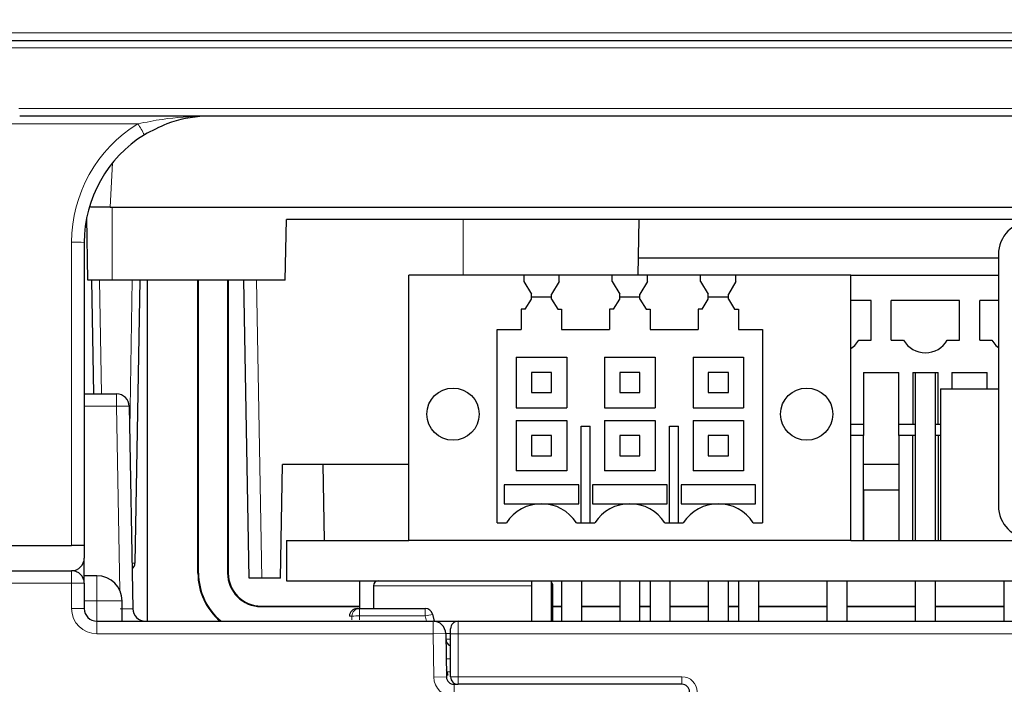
# Paper-space layout 'Blatt5' of a CAD drawing. Header units: millimetres. Extents: x 5 to 418, y 2 to 292.
# Tile 15 of 32: x 179 to 205, y 195 to 213. Entities that reach past the tile are written whole.
import ezdxf

# ---------------------------------------------------------------- set-up
doc = ezdxf.new("R2010")
doc.units = ezdxf.units.MM
doc.layers.add('SLD-0', color=7, linetype='Continuous')
doc.styles.add('SLDTEXTSTYLE0', font='TXT', dxfattribs={"width": 0.605})
doc.dimstyles.new('SLDDIMSTYLE5', dxfattribs={"dimtxt": 3.5, "dimasz": 3.5, "dimexe": 0, "dimexo": 0.0625, "dimgap": 0.875, "dimtad": 1, "dimlfac": 1.5, "dimrnd": 1e-09, "dimzin": 12, "dimdsep": 46, "dimtxsty": 'SLDTEXTSTYLE0', "dimsah": 1, "dimcen": 0.09, "dimadec": 0, "dimazin": 3, "dimtfac": 1, "dimtofl": 0, "dimtmove": 0, "dimatfit": 3, "dimfxl": 1, "dimfrac": 2, "dimtolj": 1, "dimtzin": 12, "dimarcsym": 0})

# ---------------------------------------------------------------- blocks, each defined once
blk = doc.blocks.new('_D_27')
at = {"layer": 'SLD-0'}
for p, q in [((202.209, 231.568), (134.212, 231.568)), ((135.212, 231.568), (135.212, 89.634)), ((174.887, 89.634), (134.212, 89.634))]:
    blk.add_line(p, q, dxfattribs=at)
for points in [[(135.212, 231.568), (134.752, 228.068), (135.672, 228.068)], [(135.212, 89.634), (135.672, 93.134), (134.752, 93.134)]]:
    blk.add_solid(points, dxfattribs=at)
at = {"layer": 'SLD-0', "insert": (130.7, 154.585), "char_height": 3.5, "attachment_point": 1, "rotation": 90, "style": 'SLDTEXTSTYLE0'}
blk.add_mtext('212,9', dxfattribs=at)
blk = doc.blocks.new('_D_35')
at = {"layer": 'SLD-0', "color": 7}
for p, q in [((166.22, 121.634), (166.22, 250.861)), ((279.553, 121.634), (279.553, 250.861)), ((166.22, 249.861), (279.553, 249.861))]:
    blk.add_line(p, q, dxfattribs=at)
for points in [[(166.22, 249.861), (169.72, 249.401), (169.72, 250.321)], [(279.553, 249.861), (276.053, 250.321), (276.053, 249.401)]]:
    blk.add_solid(points, dxfattribs=at)
at = {"layer": 'SLD-0', "color": 7, "insert": (218.876, 254.373), "char_height": 3.5, "attachment_point": 1, "style": 'SLDTEXTSTYLE0'}
blk.add_mtext('170', dxfattribs=at)

psp = doc.layouts.new('Blatt5')

# ---------------------------------------------------------------- linework, layer by layer
at = {"color": 7, "linetype": 'Continuous', "lineweight": 18}
for p, q in [((176.22, 212.6309), (269.5533, 212.6309)), ((266.9331, 212.2344), (178.8401, 212.2344)), ((179.1557, 210.6344), (266.6175, 210.6344)), ((182.3003, 210.2309), (176.2594, 210.2309)), ((181.63, 209.1994), (181.5689, 208.0344)), ((181.62, 206.101), (181.62, 208.0344)), ((190.8866, 207.701), (190.8866, 206.2344)), ((180.5533, 199.101), (180.5533, 207.1068)), ((181.2858, 206.101), (181.3382, 203.101)), ((182.0851, 202.1625), (182.1538, 206.101)), ((185.4334, 206.101), (185.5707, 198.2344)), ((181.7411, 202.7735), (181.7411, 203.101)), ((181.7411, 202.7735), (180.8866, 202.7735)), ((181.826, 197.9122), (181.7411, 202.7735)), ((180.8866, 198.7561), (180.8864, 198.7563)), ((180.5533, 198.4344), (180.5533, 198.101)), ((181.22, 198.301), (181.22, 197.6344)), ((183.9029, 198.3677), (183.8866, 198.3677)), ((184.6703, 198.3677), (184.6866, 198.3677)), ((180.5533, 198.101), (175.723, 198.101)), ((180.5533, 197.4344), (180.5533, 198.101)), ((180.8866, 198.101), (180.5533, 198.101)), ((188.5166, 198.0344), (192.0716, 198.0344)), ((192.0716, 198.0344), (192.6866, 198.0344)), ((193.22, 198.0344), (193.2566, 198.0344)), ((181.22, 197.6344), (180.8866, 197.6344)), ((181.22, 197.6344), (181.22, 197.101)), ((181.8866, 197.6344), (181.22, 197.6344)), ((180.8866, 197.4344), (180.5533, 197.4344)), ((185.5533, 197.4847), (185.5533, 197.501)), ((188.1524, 197.2378), (188.1524, 197.4344)), ((189.8851, 197.2378), (189.8851, 197.4344)), ((181.22, 197.101), (181.22, 196.7677)), ((187.9525, 197.2344), (187.8867, 197.2344)), ((187.8867, 197.2344), (187.8867, 197.2344)), ((187.9525, 197.1362), (187.9525, 197.2344)), ((188.1524, 197.2378), (188.1525, 197.1397)), ((189.8851, 197.2378), (188.1524, 197.2378)), ((189.9192, 197.101), (189.8851, 197.2378)), ((190.0924, 197.101), (190.0924, 196.7677)), ((190.7533, 197.101), (190.7533, 196.7677)), ((190.0924, 196.7677), (181.22, 196.7677)), ((190.4257, 196.7735), (190.0924, 196.7677)), ((190.1123, 195.625), (190.0924, 196.7677)), ((190.7533, 196.7677), (190.5533, 196.7677)), ((190.7533, 196.7677), (190.7533, 195.6344)), ((255.02, 196.7677), (190.7533, 196.7677)), ((190.4456, 195.6309), (190.1123, 195.625)), ((190.7533, 195.6344), (190.5533, 195.6344)), ((190.6454, 195.466), (190.6456, 195.4344)), ((190.6456, 195.4344), (190.6456, 195.101)), ((190.7533, 195.6344), (190.7533, 195.4344)), ((190.7533, 195.6344), (196.6627, 195.6344)), ((196.6627, 195.6344), (196.6627, 195.4344))]:
    psp.add_line(p, q, dxfattribs=at)
at = {"color": 7, "linetype": 'Continuous', "lineweight": 25}
for p, q in [((178.8665, 212.4344), (266.9067, 212.4344)), ((266.5913, 210.4344), (179.1819, 210.4344)), ((181.5689, 208.0344), (181.0521, 208.0344)), ((181.5689, 208.0344), (264.2043, 208.0344)), ((180.9812, 206.101), (180.9523, 207.7593)), ((186.192, 206.101), (186.22, 207.701)), ((259.5533, 207.701), (186.22, 207.701)), ((195.5088, 206.2344), (195.5344, 207.701)), ((180.8866, 207.101), (180.8866, 199.101)), ((205.0135, 206.68), (195.5166, 206.68)), ((205.0135, 206.6881), (195.5167, 206.6881)), ((205.0135, 206.782), (205.0135, 200.1487)), ((181.62, 206.101), (180.9812, 206.101)), ((181.1382, 203.101), (181.0859, 206.101)), ((186.192, 206.101), (181.62, 206.101)), ((182.3538, 206.101), (182.2234, 198.6309)), ((182.5533, 197.101), (182.5533, 206.101)), ((183.8866, 198.3677), (183.8866, 206.101)), ((183.9029, 198.3677), (183.9029, 206.101)), ((184.6703, 206.101), (184.6703, 198.3677)), ((184.6866, 206.101), (184.6866, 198.3677)), ((185.2374, 198.2344), (185.1001, 206.101)), ((189.4533, 199.2344), (189.4533, 206.2344)), ((192.4863, 206.2344), (189.4533, 206.2344)), ((192.4863, 206.2344), (192.4863, 206.0677)), ((193.4202, 206.2344), (192.4863, 206.2344)), ((193.4202, 206.0677), (193.4202, 206.2344)), ((194.8197, 206.2344), (193.4202, 206.2344)), ((194.8197, 206.0677), (194.8197, 206.2344)), ((195.7536, 206.2344), (194.8197, 206.2344)), ((195.7536, 206.0677), (195.7536, 206.2344)), ((197.153, 206.2344), (195.7536, 206.2344)), ((197.153, 206.0677), (197.153, 206.2344)), ((198.0869, 206.2344), (197.153, 206.2344)), ((198.0869, 206.0677), (198.0869, 206.2344)), ((201.12, 206.2344), (198.0869, 206.2344)), ((201.12, 199.2344), (201.12, 206.2344)), ((201.12, 206.2344), (205.0135, 206.2344)), ((192.4863, 206.0677), (192.6866, 205.7344)), ((193.4202, 206.0677), (193.22, 205.7344)), ((194.8197, 206.0677), (195.02, 205.7344)), ((195.7536, 206.0677), (195.5533, 205.7344)), ((197.153, 206.0677), (197.3533, 205.7344)), ((198.0869, 206.0677), (197.8866, 205.7344)), ((192.5251, 205.3341), (192.6866, 205.603)), ((192.6866, 205.603), (192.6866, 205.7344)), ((192.6866, 205.6677), (193.22, 205.6677)), ((193.22, 205.603), (193.22, 205.7344)), ((193.22, 205.603), (193.3815, 205.3341)), ((194.8584, 205.3341), (195.02, 205.603)), ((195.02, 205.603), (195.02, 205.7344)), ((195.02, 205.6677), (195.5533, 205.6677)), ((195.5533, 205.603), (195.5533, 205.7344)), ((195.5533, 205.603), (195.7149, 205.3341)), ((197.1917, 205.3341), (197.3533, 205.603)), ((197.3533, 205.603), (197.3533, 205.7344)), ((197.3533, 205.6677), (197.8866, 205.6677)), ((197.8866, 205.603), (197.8866, 205.7344)), ((197.8866, 205.603), (198.0482, 205.3341)), ((201.6533, 205.5677), (201.12, 205.5677)), ((201.6533, 204.521), (201.6533, 205.5677)), ((202.1866, 204.521), (202.1866, 205.5677)), ((203.9866, 205.5677), (202.1866, 205.5677)), ((203.9866, 204.521), (203.9866, 205.5677)), ((205.0135, 205.5677), (204.52, 205.5677)), ((204.52, 204.521), (204.52, 205.5677)), ((192.5251, 205.3341), (192.42, 205.3348)), ((192.42, 205.3348), (192.42, 204.801)), ((193.3815, 205.3341), (193.4866, 205.3348)), ((193.4866, 205.3348), (193.4866, 204.801)), ((194.8584, 205.3341), (194.7533, 205.3348)), ((194.7533, 205.3348), (194.7533, 204.801)), ((195.7149, 205.3341), (195.82, 205.3348)), ((195.82, 205.3348), (195.82, 204.801)), ((197.1917, 205.3341), (197.0866, 205.3348)), ((197.0866, 205.3348), (197.0866, 204.801)), ((198.0482, 205.3341), (198.1533, 205.3348)), ((198.1533, 205.3348), (198.1533, 204.801)), ((191.7866, 204.801), (192.42, 204.801)), ((191.7866, 199.701), (191.7866, 204.801)), ((193.4866, 204.801), (194.7533, 204.801)), ((195.82, 204.801), (197.0866, 204.801)), ((198.1533, 204.801), (198.7866, 204.801)), ((198.7866, 204.801), (198.7866, 199.701)), ((201.3306, 204.521), (201.6533, 204.521)), ((202.1866, 204.521), (202.5093, 204.521)), ((203.664, 204.521), (203.9866, 204.521)), ((204.52, 204.521), (204.8426, 204.521)), ((192.2866, 204.0677), (193.62, 204.0677)), ((192.2866, 204.0677), (192.2866, 202.7344)), ((193.62, 204.0677), (193.62, 202.7344)), ((194.62, 204.0677), (194.62, 202.7344)), ((194.62, 204.0677), (195.9533, 204.0677)), ((195.9533, 204.0677), (195.9533, 202.7344)), ((196.9533, 204.0677), (196.9533, 202.7344)), ((196.9533, 204.0677), (198.2866, 204.0677)), ((198.2866, 204.0677), (198.2866, 202.7344)), ((192.6866, 203.6677), (192.6866, 203.1344)), ((193.22, 203.6677), (192.6866, 203.6677)), ((193.22, 203.1344), (193.22, 203.6677)), ((195.02, 203.6677), (195.02, 203.1344)), ((195.5533, 203.6677), (195.02, 203.6677)), ((195.5533, 203.1344), (195.5533, 203.6677)), ((197.3533, 203.6677), (197.3533, 203.1344)), ((197.8866, 203.6677), (197.3533, 203.6677)), ((197.8866, 203.1344), (197.8866, 203.6677)), ((201.4533, 203.6677), (201.4533, 202.301)), ((201.4533, 203.6677), (202.3866, 203.6677)), ((202.3866, 202.301), (202.3866, 203.6677)), ((202.7533, 203.6677), (202.7533, 202.301)), ((202.7533, 203.6677), (203.42, 203.6677)), ((202.82, 203.6677), (202.82, 199.2344)), ((203.3533, 199.2344), (203.3533, 203.6677)), ((203.42, 202.301), (203.42, 203.6677)), ((203.7866, 203.6677), (204.72, 203.6677)), ((203.7866, 203.6677), (203.7866, 203.2344)), ((204.72, 203.2344), (204.72, 203.6677)), ((203.4866, 203.2344), (205.0135, 203.2344)), ((203.4866, 203.2344), (203.4866, 199.2344)), ((180.8866, 203.101), (181.7411, 203.101)), ((192.6866, 203.1344), (193.22, 203.1344)), ((195.02, 203.1344), (195.5533, 203.1344)), ((197.3533, 203.1344), (197.8866, 203.1344)), ((182.0744, 202.7735), (182.1677, 197.4285)), ((192.2866, 202.7344), (193.62, 202.7344)), ((194.62, 202.7344), (195.9533, 202.7344)), ((196.9533, 202.7344), (198.2866, 202.7344)), ((192.2866, 202.401), (193.62, 202.401)), ((192.2866, 202.401), (192.2866, 201.0677)), ((193.62, 202.401), (193.62, 201.0677)), ((194.0033, 199.701), (194.0033, 202.251)), ((194.0033, 202.251), (194.2366, 202.251)), ((194.2366, 199.701), (194.2366, 202.251)), ((194.62, 202.401), (195.9533, 202.401)), ((194.62, 202.401), (194.62, 201.0677)), ((195.9533, 202.401), (195.9533, 201.0677)), ((196.3366, 199.701), (196.3366, 202.251)), ((196.3366, 202.251), (196.57, 202.251)), ((196.57, 199.701), (196.57, 202.251)), ((196.9533, 202.401), (198.2866, 202.401)), ((196.9533, 202.401), (196.9533, 201.0677)), ((198.2866, 202.401), (198.2866, 201.0677)), ((201.12, 202.301), (201.4533, 202.301)), ((201.4533, 202.301), (201.4533, 202.001)), ((202.3866, 202.301), (202.7533, 202.301)), ((202.3866, 202.001), (202.3866, 202.301)), ((202.7533, 202.301), (202.82, 202.301)), ((203.3533, 202.301), (203.42, 202.301)), ((203.42, 202.301), (203.4866, 202.301)), ((192.6866, 202.001), (192.6866, 201.4677)), ((193.22, 202.001), (192.6866, 202.001)), ((193.22, 201.4677), (193.22, 202.001)), ((195.02, 202.001), (195.02, 201.4677)), ((195.5533, 202.001), (195.02, 202.001)), ((195.5533, 201.4677), (195.5533, 202.001)), ((197.3533, 202.001), (197.3533, 201.4677)), ((197.8866, 202.001), (197.3533, 202.001)), ((197.8866, 201.4677), (197.8866, 202.001)), ((201.4533, 202.001), (201.12, 202.001)), ((201.4533, 200.5677), (201.4533, 202.001)), ((202.82, 202.001), (202.3866, 202.001)), ((202.3866, 202.001), (202.3866, 200.5677)), ((202.7533, 199.2344), (202.7533, 202.001)), ((203.4866, 202.001), (203.3533, 202.001)), ((203.42, 202.001), (203.42, 199.2344)), ((192.6866, 201.4677), (193.22, 201.4677)), ((195.02, 201.4677), (195.5533, 201.4677)), ((197.3533, 201.4677), (197.8866, 201.4677)), ((186.0692, 198.2344), (186.1215, 201.2344)), ((189.4533, 201.2344), (186.1215, 201.2344)), ((187.185, 201.2344), (187.22, 199.2344)), ((202.3866, 201.2344), (201.4533, 201.2344)), ((193.62, 201.0677), (192.2866, 201.0677)), ((195.9533, 201.0677), (194.62, 201.0677)), ((198.2866, 201.0677), (196.9533, 201.0677)), ((193.9366, 200.702), (191.97, 200.702)), ((191.97, 200.702), (191.97, 200.201)), ((193.9366, 200.201), (193.9366, 200.702)), ((196.27, 200.702), (194.3033, 200.702)), ((194.3033, 200.702), (194.3033, 200.201)), ((196.27, 200.201), (196.27, 200.702)), ((198.6033, 200.702), (196.6366, 200.702)), ((196.6366, 200.702), (196.6366, 200.201)), ((198.6033, 200.201), (198.6033, 200.702)), ((201.4533, 200.5677), (201.4533, 199.2344)), ((201.4533, 200.5677), (202.3866, 200.5677)), ((201.4533, 199.2344), (201.4533, 200.5677)), ((201.4533, 200.5677), (201.4533, 200.5677)), ((202.3866, 200.5677), (202.3866, 199.2344)), ((191.97, 200.201), (192.9506, 200.201)), ((191.97, 200.201), (191.97, 200.201)), ((191.97, 200.201), (193.9366, 200.201)), ((192.956, 200.201), (193.9366, 200.201)), ((193.9366, 200.201), (193.9366, 200.201)), ((194.3033, 200.201), (195.2839, 200.201)), ((194.3033, 200.201), (194.3033, 200.201)), ((194.3033, 200.201), (196.27, 200.201)), ((195.2893, 200.201), (196.27, 200.201)), ((196.27, 200.201), (196.27, 200.201)), ((196.6366, 200.201), (197.6173, 200.201)), ((196.6366, 200.201), (196.6366, 200.201)), ((196.6366, 200.201), (198.6033, 200.201)), ((197.6226, 200.201), (198.6033, 200.201)), ((198.6033, 200.201), (198.6033, 200.201)), ((191.7866, 199.701), (192.0313, 199.701)), ((193.8752, 199.701), (194.3647, 199.701)), ((196.2086, 199.701), (196.698, 199.701)), ((198.5419, 199.701), (198.7866, 199.701)), ((169.7333, 199.101), (180.5533, 199.101)), ((180.8866, 199.101), (180.5533, 199.101)), ((180.8866, 199.101), (180.8866, 198.7677)), ((186.22, 199.2344), (186.22, 198.1677)), ((186.22, 199.2344), (189.4533, 199.2344)), ((201.12, 199.2344), (189.4533, 199.2344)), ((201.12, 199.2344), (259.5533, 199.2344)), ((180.8866, 198.101), (180.8866, 198.7561)), ((169.7978, 198.4344), (180.5533, 198.4344)), ((181.22, 198.301), (180.8866, 198.301)), ((180.8866, 198.101), (180.8866, 197.4344)), ((185.5707, 198.2344), (185.2374, 198.2344)), ((186.0692, 198.2344), (185.5707, 198.2344)), ((186.22, 198.1677), (259.5533, 198.1677)), ((188.1533, 198.1677), (188.1533, 197.4344)), ((188.5166, 198.0344), (188.5166, 197.4344)), ((192.6866, 198.1677), (192.6866, 197.101)), ((193.22, 197.101), (193.22, 198.1677)), ((193.2566, 197.101), (193.2566, 198.0344)), ((193.4866, 198.1677), (193.4866, 197.101)), ((194.02, 197.101), (194.02, 198.1677)), ((195.02, 198.1677), (195.02, 197.101)), ((195.5533, 197.101), (195.5533, 198.1677)), ((195.82, 198.1677), (195.82, 197.101)), ((196.3533, 197.101), (196.3533, 198.1677)), ((197.3533, 198.1677), (197.3533, 197.101)), ((197.8866, 197.101), (197.8866, 198.1677)), ((198.1533, 198.1677), (198.1533, 197.101)), ((198.6866, 197.101), (198.6866, 198.1677)), ((200.4866, 198.1677), (200.4866, 197.101)), ((201.02, 197.101), (201.02, 198.1677)), ((202.82, 198.1677), (202.82, 197.101)), ((203.3533, 197.101), (203.3533, 198.1677)), ((205.1533, 198.1677), (205.1533, 197.101)), ((181.8866, 197.101), (181.8866, 197.6344)), ((185.5533, 197.501), (188.1533, 197.501)), ((185.5533, 197.4847), (188.1533, 197.4847)), ((188.0867, 197.4344), (188.1524, 197.4344)), ((188.1524, 197.4344), (189.8851, 197.4344)), ((190.0792, 197.2827), (190.1249, 197.0994)), ((193.2566, 197.501), (193.4866, 197.501)), ((193.2566, 197.4847), (193.4866, 197.4847)), ((194.02, 197.501), (195.02, 197.501)), ((194.02, 197.4847), (195.02, 197.4847)), ((195.5533, 197.501), (195.82, 197.501)), ((195.5533, 197.4847), (195.82, 197.4847)), ((196.3533, 197.501), (197.3533, 197.501)), ((196.3533, 197.4847), (197.3533, 197.4847)), ((197.8866, 197.501), (198.1533, 197.501)), ((197.8866, 197.4847), (198.1533, 197.4847)), ((198.6866, 197.501), (200.4866, 197.501)), ((198.6866, 197.4847), (200.4866, 197.4847)), ((201.02, 197.501), (202.82, 197.501)), ((201.02, 197.4847), (202.82, 197.4847)), ((203.3533, 197.501), (205.1533, 197.501)), ((203.3533, 197.4847), (205.1533, 197.4847)), ((181.22, 197.101), (190.0924, 197.101)), ((190.1245, 197.101), (190.759, 197.101)), ((190.7533, 197.101), (255.02, 197.101)), ((190.4257, 196.7735), (190.4456, 195.6309)), ((190.5533, 196.7677), (190.5533, 196.901)), ((190.5533, 195.6344), (190.5533, 196.7677)), ((190.4422, 195.8268), (190.4799, 195.6758)), ((190.6456, 195.4344), (190.7533, 195.4344)), ((196.6627, 195.4344), (190.7533, 195.4344))]:
    psp.add_line(p, q, dxfattribs=at)
at = {"color": 7, "linetype": 'Continuous', "lineweight": 25, "flags": 128}
for points in [[(201.12, 204.2976), (201.2247, 204.3829), (201.3306, 204.521)], [(204.8426, 204.521), (204.9485, 204.3829), (205.0135, 204.3259)]]:
    psp.add_lwpolyline(points, dxfattribs=at)
at = {"color": 7, "linetype": 'Continuous', "lineweight": 25}
for centre in [(190.62, 202.5677), (199.9533, 202.5677)]:
    psp.add_circle(centre, 0.689, dxfattribs=at)
at = {"color": 7, "linetype": 'Continuous', "lineweight": 18}
for centre, radius, start, end in [((184.22, 207.1068), 3.6667, 121.56937, 180), ((174.418, 205.2872), 9.3044, 30.01187, 32.09523), ((180.6366, 202.3276), 4.78, 87.00167, 90.99863), ((181.9078, 197.9977), 4.7788, 88.00162, 91.99838), ((182.171, 199.3935), 0.7644, 268.17851, 273.92772), ((181.22, 197.4344), 0.6667, 180, 270), ((188.0867, 197.2344), 0.2, 90.00436, 180.00436), ((188.1524, 197.2344), 0.2, 90.00436, 180.00436), ((190.6442, 194.3987), 2.9388, 101.08371, 104.96776), ((188.1045, 194.2525), 2.9857, 89.08066, 92.91934), ((190.5093, 197.5315), 1.4264, 267.10542, 271.7655), ((190.5132, 197.1322), 1.3721, 267.0797, 271.67284), ((190.6456, 195.6344), 0.5333, 181, 270), ((190.5278, 195.3328), 0.3462, 97.95125, 103.83653), ((196.6627, 195.2344), 0.4, 0.5, 90)]:
    psp.add_arc(centre, radius, start, end, dxfattribs=at)
at = {"color": 7, "linetype": 'Continuous', "lineweight": 25}
for centre, radius, start, end in [((184.22, 207.101), 3.3333, 121.56937, 180), ((205.8801, 206.782), 0.8667, 90, 180), ((203.0866, 204.8544), 0.6667, 210, 330), ((181.7411, 202.7677), 0.3333, 1, 90), ((192.9533, 199.101), 1.1, 33.05571, 146.94429), ((195.2866, 199.101), 1.1, 33.05571, 146.94429), ((197.62, 199.101), 1.1, 33.05571, 146.94429), ((205.8801, 200.1487), 0.8667, 180, 270), ((180.5533, 198.7677), 0.3333, 270, 0), ((182.0234, 198.6344), 0.2, 309.02804, 359), ((180.5533, 198.101), 0.3333, 0, 90), ((181.22, 197.6344), 0.6667, 360, 90), ((185.5533, 198.3677), 1.6667, 180, 229.4642), ((185.5533, 198.3677), 1.6504, 180, 230.13012), ((185.5533, 198.3677), 0.883, 180, 270), ((185.5533, 198.3677), 0.8667, 180, 270), ((188.65, 198.0344), 0.1333, 90, 180), ((193.1233, 198.0344), 0.1333, 0, 43.5302), ((181.22, 197.4344), 0.3333, 180, 270), ((182.501, 197.4344), 0.3333, 181, 270), ((188.0867, 197.2344), 0.2, 90.00436, 180.00436), ((189.8851, 197.2344), 0.2, 14, 90), ((190.0924, 196.7677), 0.3333, 1, 90), ((190.7533, 196.901), 0.2, 90, 180), ((190.6281, 196.6344), 0.2, 181, 248.02425), ((190.6456, 195.6344), 0.2, 181, 270), ((190.7533, 195.6344), 0.2, 180, 270), ((196.6627, 195.2344), 0.2, 0.5, 90)]:
    psp.add_arc(centre, radius, start, end, dxfattribs=at)
at = {"color": 7, "linetype": 'Continuous', "lineweight": 18}
for centre, major_axis, ratio, start_param, end_param in [((181.8342, 197.4344), (0.3335, -0.0058), 0.0174285, 4.7133022, 6.2837939), ((190.7592, 196.7677), (0.3335, -0.0058), 0.0174285, 2.2364388, 3.1422013), ((190.7615, 196.6344), (0.3333, 0.0035), 0.0104693, 3.1416658, 4.0145758)]:
    psp.add_ellipse(centre, major_axis=major_axis, ratio=ratio, start_param=start_param, end_param=end_param, dxfattribs=at)
psp.add_open_spline([(182.3003, 210.2309), (182.516, 210.2739), (183.0944, 210.3892), (183.7346, 210.43), (184.1586, 210.4343), (184.2167, 210.4344), (184.22, 210.4344)], degree=3, knots=[0, 0, 0, 0, 0.3391701, 0.9095504, 0.9948966, 1, 1, 1, 1], dxfattribs=at)
at = {"color": 7, "linetype": 'Continuous', "lineweight": 25}
psp.add_open_spline([(184.22, 210.4344), (184.2171, 210.4343), (184.1643, 210.4343), (183.7789, 210.424), (183.1836, 210.3194), (182.6697, 210.0451), (182.4749, 209.941)], degree=3, knots=[0, 0, 0, 0, 0.0049181, 0.0895466, 0.6546768, 1, 1, 1, 1], dxfattribs=at)

# ---------------------------------------------------------------- dimensions: what is measured, and where the dimension line sits
at = {"layer": 'SLD-0', "color": 7}
dim = psp.add_linear_dim(base=(279.5533, 249.8615), p1=(166.22, 121.6344), p2=(279.5533, 121.6344), dimstyle='SLDDIMSTYLE5', dxfattribs=at)
dim.commit()
dim.dimension.update_dxf_attribs({"geometry": '_D_35', "text_midpoint": (222.8866, 249.8615), "dimtype": 160})
at = {"layer": 'SLD-0'}
dim = psp.add_linear_dim(base=(135.212, 89.6344), p1=(202.2094, 231.5677), p2=(174.8866, 89.6344), angle=90, dimstyle='SLDDIMSTYLE5', dxfattribs=at)
dim.commit()
dim.dimension.update_dxf_attribs({"geometry": '_D_27', "text_midpoint": (135.212, 160.601), "dimtype": 160})

doc.saveas('drawing.dxf')
